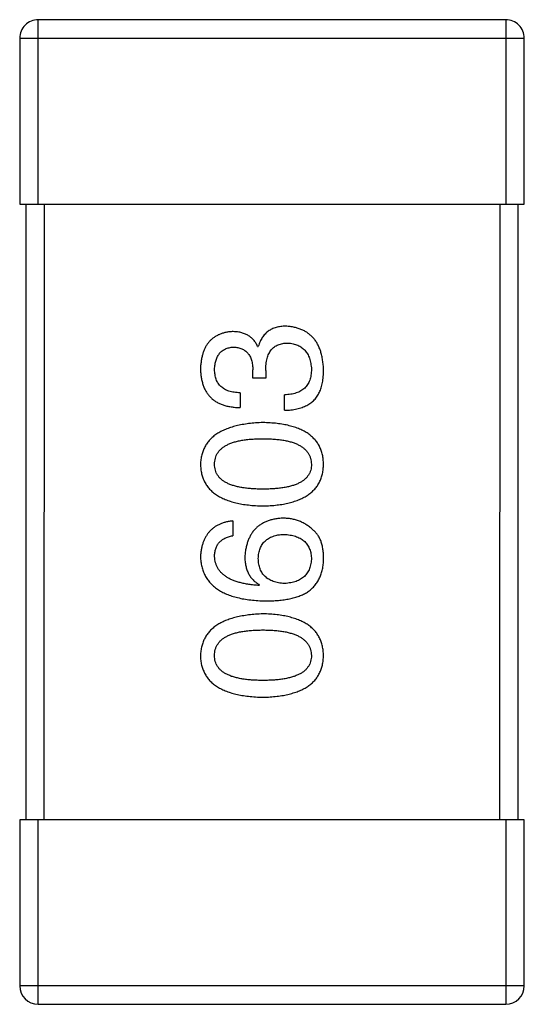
# Model space of a CAD drawing. Header units: millimetres. Extents: x 344 to 667, y 229 to 335.
# Tile 181 of 206: x 635.14 to 635.96, y 280.79 to 282.39. Entities that reach past the tile are written whole.
import ezdxf

# ---------------------------------------------------------------- set-up
doc = ezdxf.new("R2010")
doc.units = ezdxf.units.MM
doc.header["$LTSCALE"] = 0.5
doc.layers.get('0').update_dxf_attribs({"linetype": 'CONTINUOUS'})

msp = doc.modelspace()

# ---------------------------------------------------------------- linework, layer by layer
at = {"linetype": 'Continuous'}
for p, q in [((635.9303, 282.3899), (635.1703, 282.3899)), ((635.1703, 282.0899), (635.1703, 282.3899)), ((635.9303, 282.3899), (635.9303, 282.0899)), ((635.1403, 282.3599), (635.9603, 282.3599)), ((635.1403, 282.3599), (635.1403, 282.0899)), ((635.9603, 282.0899), (635.9603, 282.3599)), ((635.1403, 282.0899), (635.9603, 282.0899)), ((635.1503, 282.0899), (635.1502, 281.0899)), ((635.1802, 281.0899), (635.1803, 282.0899)), ((635.9203, 282.0899), (635.9202, 281.0899)), ((635.9502, 281.0899), (635.9503, 282.0899)), ((635.5269, 281.859), (635.528, 281.859)), ((635.5193, 281.8076), (635.5193, 281.8207)), ((635.54, 281.8196), (635.54, 281.8076)), ((635.54, 281.8076), (635.5193, 281.8076)), ((635.4985, 281.7836), (635.4985, 281.7595)), ((635.5706, 281.7552), (635.5706, 281.7803)), ((635.4865, 281.5754), (635.4865, 281.5514)), ((635.5302, 281.4716), (635.5291, 281.4705)), ((635.9602, 281.0899), (635.1402, 281.0899)), ((635.1402, 281.0899), (635.1402, 280.8199)), ((635.1702, 280.7899), (635.1702, 281.0899)), ((635.9302, 281.0899), (635.9302, 280.7899)), ((635.9602, 280.8199), (635.9602, 281.0899)), ((635.9602, 280.8199), (635.1402, 280.8199)), ((635.1702, 280.7899), (635.9302, 280.7899))]:
    msp.add_line(p, q, dxfattribs=at)
for centre, start, end in [((635.1703, 282.3599), 89.9951, 179.9951), ((635.9303, 282.3599), 359.9951, 89.9951), ((635.1702, 280.8199), 179.9951, 269.9951), ((635.9302, 280.8199), 269.9951, 359.9951)]:
    msp.add_arc(centre, 0.03, start, end, dxfattribs=at)
for points, knots in [([(635.5728, 281.8918), (635.5714, 281.8918), (635.5686, 281.8917), (635.5645, 281.8913), (635.5606, 281.8907), (635.557, 281.8898), (635.5534, 281.8886), (635.5501, 281.8872), (635.547, 281.8855), (635.5441, 281.8837), (635.5414, 281.8815), (635.5389, 281.879), (635.5366, 281.8763), (635.5344, 281.8733), (635.5326, 281.8701), (635.5308, 281.8667), (635.5293, 281.8629), (635.5285, 281.8603), (635.528, 281.859)], [0, 0, 0, 0, 0.071215, 0.138707, 0.20396, 0.266995, 0.327734, 0.387609, 0.445602, 0.503345, 0.561136, 0.618597, 0.677672, 0.738255, 0.799989, 0.863961, 0.930555, 1, 1, 1, 1]), ([(635.634, 281.8207), (635.6339, 281.8235), (635.6337, 281.8288), (635.6327, 281.8365), (635.6313, 281.8438), (635.6295, 281.8505), (635.6273, 281.8567), (635.6245, 281.8625), (635.6214, 281.8677), (635.6178, 281.8724), (635.6137, 281.8766), (635.6091, 281.8803), (635.6042, 281.8836), (635.5988, 281.8862), (635.5929, 281.8884), (635.5866, 281.8901), (635.5799, 281.8913), (635.5752, 281.8916), (635.5728, 281.8918)], [0, 0, 0, 0, 0.078078, 0.151942, 0.221594, 0.28726, 0.350176, 0.409768, 0.467648, 0.523784, 0.578904, 0.634014, 0.689819, 0.746826, 0.805875, 0.867063, 0.931764, 1, 1, 1, 1]), ([(635.4854, 281.883), (635.4834, 281.8829), (635.4795, 281.8825), (635.4739, 281.8815), (635.4687, 281.88), (635.4638, 281.8782), (635.4592, 281.8758), (635.4551, 281.8731), (635.4513, 281.87), (635.4479, 281.8664), (635.4448, 281.8624), (635.4422, 281.858), (635.4399, 281.8532), (635.438, 281.8479), (635.4364, 281.8423), (635.4353, 281.8362), (635.4344, 281.8297), (635.4341, 281.8252), (635.434, 281.8229)], [0, 0, 0, 0, 0.067521, 0.132139, 0.193339, 0.252064, 0.309083, 0.364848, 0.420021, 0.475612, 0.532002, 0.589602, 0.649896, 0.712634, 0.778603, 0.848416, 0.922155, 1, 1, 1, 1]), ([(635.5269, 281.859), (635.526, 281.8609), (635.5241, 281.8646), (635.5204, 281.8696), (635.5161, 281.8738), (635.5111, 281.8772), (635.5055, 281.8798), (635.4994, 281.8817), (635.4926, 281.8829), (635.4879, 281.883), (635.4854, 281.883)], [0, 0, 0, 0, 0.125227, 0.244792, 0.361427, 0.478215, 0.59667, 0.722058, 0.856314, 1, 1, 1, 1]), ([(635.457, 281.8218), (635.457, 281.8232), (635.4572, 281.8259), (635.4577, 281.8298), (635.4584, 281.8334), (635.4592, 281.8368), (635.4604, 281.8399), (635.4617, 281.8428), (635.4633, 281.8454), (635.4651, 281.8478), (635.4671, 281.85), (635.4694, 281.8518), (635.4719, 281.8535), (635.4746, 281.8549), (635.4775, 281.856), (635.4807, 281.8569), (635.4841, 281.8576), (635.4864, 281.8578), (635.4876, 281.8579)], [0, 0, 0, 0, 0.078051, 0.151197, 0.220412, 0.286742, 0.34933, 0.409464, 0.467368, 0.52298, 0.578639, 0.633998, 0.690142, 0.746855, 0.805868, 0.867776, 0.932345, 1, 1, 1, 1]), ([(635.4876, 281.8579), (635.4888, 281.8578), (635.4912, 281.8577), (635.4947, 281.8572), (635.498, 281.8564), (635.501, 281.8552), (635.5038, 281.8539), (635.5064, 281.8522), (635.5088, 281.8503), (635.5109, 281.8481), (635.5127, 281.8456), (635.5144, 281.8429), (635.5158, 281.8399), (635.517, 281.8366), (635.5179, 281.833), (635.5186, 281.8291), (635.5191, 281.825), (635.5192, 281.8222), (635.5193, 281.8207)], [0, 0, 0, 0, 0.067741, 0.131599, 0.192143, 0.249977, 0.306453, 0.361639, 0.416449, 0.471489, 0.527582, 0.584873, 0.644974, 0.70814, 0.77492, 0.845909, 0.920585, 1, 1, 1, 1]), ([(635.54, 281.8196), (635.5401, 281.8215), (635.5401, 281.825), (635.5406, 281.83), (635.5412, 281.8348), (635.5422, 281.8392), (635.5435, 281.8432), (635.545, 281.8469), (635.5469, 281.8503), (635.549, 281.8533), (635.5514, 281.8559), (635.5541, 281.8582), (635.5571, 281.8602), (635.5603, 281.8617), (635.5639, 281.863), (635.5677, 281.8638), (635.5718, 281.8644), (635.5747, 281.8644), (635.5761, 281.8645)], [0, 0, 0, 0, 0.082495, 0.159728, 0.232496, 0.300725, 0.365163, 0.425859, 0.483728, 0.538892, 0.592921, 0.646195, 0.699968, 0.754746, 0.811387, 0.870806, 0.933482, 1, 1, 1, 1]), ([(635.5761, 281.8645), (635.5776, 281.8643), (635.5804, 281.8641), (635.5846, 281.8634), (635.5884, 281.8624), (635.592, 281.861), (635.5953, 281.8594), (635.5984, 281.8575), (635.6012, 281.8552), (635.6038, 281.8528), (635.6061, 281.8499), (635.608, 281.8468), (635.6098, 281.8433), (635.6112, 281.8396), (635.6124, 281.8356), (635.6133, 281.8313), (635.614, 281.8266), (635.6143, 281.8235), (635.6144, 281.8218)], [0, 0, 0, 0, 0.068514, 0.133941, 0.195994, 0.255362, 0.312994, 0.369441, 0.424687, 0.480522, 0.537148, 0.594801, 0.654411, 0.716817, 0.781981, 0.850498, 0.923306, 1, 1, 1, 1]), ([(635.434, 281.8229), (635.4341, 281.8204), (635.4343, 281.8155), (635.4352, 281.8084), (635.4365, 281.8018), (635.4384, 281.7957), (635.4407, 281.79), (635.4435, 281.7848), (635.4468, 281.7801), (635.4506, 281.7759), (635.4549, 281.7721), (635.4597, 281.7688), (635.465, 281.7661), (635.4708, 281.7638), (635.477, 281.762), (635.4838, 281.7607), (635.491, 281.7598), (635.4959, 281.7596), (635.4985, 281.7595)], [0, 0, 0, 0, 0.073232, 0.142595, 0.207997, 0.270074, 0.329156, 0.386529, 0.441846, 0.496976, 0.551877, 0.607941, 0.665637, 0.725446, 0.788542, 0.855101, 0.925196, 1, 1, 1, 1]), ([(635.4985, 281.7836), (635.4968, 281.7837), (635.4936, 281.7838), (635.4889, 281.7844), (635.4845, 281.7851), (635.4804, 281.7863), (635.4766, 281.7877), (635.4732, 281.7894), (635.4701, 281.7914), (635.4673, 281.7936), (635.4648, 281.7962), (635.4628, 281.799), (635.4609, 281.8021), (635.4595, 281.8055), (635.4584, 281.8092), (635.4576, 281.8132), (635.4571, 281.8174), (635.457, 281.8203), (635.457, 281.8218)], [0, 0, 0, 0, 0.078134, 0.15164, 0.221358, 0.286689, 0.348614, 0.407697, 0.464247, 0.520153, 0.574432, 0.629291, 0.684538, 0.742032, 0.801329, 0.863637, 0.930123, 1, 1, 1, 1]), ([(635.6144, 281.8218), (635.6143, 281.8202), (635.6143, 281.817), (635.6137, 281.8124), (635.6129, 281.8081), (635.6117, 281.8041), (635.6102, 281.8004), (635.6083, 281.797), (635.606, 281.7939), (635.6035, 281.7912), (635.6005, 281.7887), (635.5973, 281.7866), (635.5937, 281.7847), (635.5897, 281.7832), (635.5854, 281.782), (635.5808, 281.7811), (635.5758, 281.7805), (635.5724, 281.7804), (635.5706, 281.7803)], [0, 0, 0, 0, 0.071272, 0.13882, 0.201858, 0.262757, 0.320043, 0.376709, 0.431462, 0.486034, 0.541209, 0.597703, 0.65589, 0.717768, 0.782056, 0.850407, 0.92277, 1, 1, 1, 1]), ([(635.6275, 281.7847), (635.628, 281.7858), (635.6291, 281.7881), (635.6304, 281.7919), (635.6316, 281.7959), (635.6324, 281.8003), (635.6332, 281.805), (635.6337, 281.81), (635.6339, 281.8153), (635.634, 281.8189), (635.634, 281.8207)], [0, 0, 0, 0, 0.101955, 0.208983, 0.322698, 0.44339, 0.570851, 0.70629, 0.84885, 1, 1, 1, 1]), ([(635.5706, 281.7552), (635.5724, 281.7552), (635.5759, 281.7554), (635.581, 281.7558), (635.5859, 281.7565), (635.5905, 281.7574), (635.5949, 281.7585), (635.5991, 281.7597), (635.603, 281.7613), (635.6067, 281.763), (635.6101, 281.765), (635.6134, 281.7671), (635.6163, 281.7695), (635.619, 281.7721), (635.6215, 281.7749), (635.6237, 281.778), (635.6258, 281.7812), (635.6269, 281.7835), (635.6275, 281.7847)], [0, 0, 0, 0, 0.078937, 0.154495, 0.226898, 0.296844, 0.363348, 0.427781, 0.48946, 0.549586, 0.607902, 0.664733, 0.720805, 0.776157, 0.831175, 0.886736, 0.943094, 1, 1, 1, 1]), ([(635.5357, 281.7353), (635.5316, 281.7351), (635.5238, 281.7347), (635.5125, 281.7336), (635.502, 281.732), (635.4922, 281.7299), (635.4832, 281.7274), (635.4749, 281.7244), (635.4673, 281.7209), (635.4606, 281.7169), (635.4545, 281.7124), (635.4493, 281.7074), (635.4448, 281.7019), (635.441, 281.696), (635.4381, 281.6895), (635.4359, 281.6826), (635.4345, 281.6752), (635.4342, 281.6701), (635.434, 281.6675)], [0, 0, 0, 0, 0.088475, 0.171606, 0.249595, 0.322626, 0.391327, 0.455765, 0.516374, 0.573675, 0.628522, 0.681161, 0.732559, 0.783563, 0.83504, 0.887639, 0.942585, 1, 1, 1, 1]), ([(635.634, 281.6675), (635.6339, 281.6701), (635.6337, 281.6753), (635.6324, 281.6828), (635.6304, 281.6898), (635.6276, 281.6963), (635.6241, 281.7024), (635.6198, 281.7079), (635.6147, 281.7129), (635.6089, 281.7174), (635.6023, 281.7214), (635.595, 281.7249), (635.5869, 281.7279), (635.5781, 281.7303), (635.5686, 281.7324), (635.5583, 281.7338), (635.5472, 281.7348), (635.5396, 281.7351), (635.5357, 281.7353)], [0, 0, 0, 0, 0.059134, 0.115603, 0.169236, 0.221572, 0.273254, 0.32474, 0.377319, 0.431815, 0.488555, 0.548609, 0.612242, 0.680182, 0.75251, 0.829782, 0.91231, 1, 1, 1, 1]), ([(635.457, 281.6675), (635.457, 281.6692), (635.4572, 281.6724), (635.4581, 281.6772), (635.4596, 281.6816), (635.4618, 281.6858), (635.4646, 281.6895), (635.468, 281.6929), (635.4721, 281.696), (635.4767, 281.6988), (635.482, 281.7012), (635.4878, 281.7033), (635.4943, 281.7051), (635.5014, 281.7065), (635.5091, 281.7077), (635.5174, 281.7084), (635.5263, 281.7089), (635.5325, 281.709), (635.5357, 281.709)], [0, 0, 0, 0, 0.050604, 0.098688, 0.145699, 0.191791, 0.238625, 0.286717, 0.337546, 0.391814, 0.449755, 0.512106, 0.579685, 0.652048, 0.730262, 0.814146, 0.904281, 1, 1, 1, 1]), ([(635.5357, 281.709), (635.5388, 281.709), (635.5449, 281.7089), (635.5537, 281.7084), (635.5619, 281.7076), (635.5695, 281.7065), (635.5765, 281.7051), (635.583, 281.7033), (635.5888, 281.7012), (635.5941, 281.6988), (635.5987, 281.696), (635.6028, 281.6929), (635.6063, 281.6895), (635.6091, 281.6857), (635.6113, 281.6816), (635.613, 281.6772), (635.614, 281.6724), (635.6142, 281.6692), (635.6143, 281.6675)], [0, 0, 0, 0, 0.094834, 0.184067, 0.267029, 0.344713, 0.417334, 0.484367, 0.546941, 0.604717, 0.65953, 0.710539, 0.759381, 0.806382, 0.853027, 0.900623, 0.949121, 1, 1, 1, 1]), ([(635.434, 281.6675), (635.4341, 281.6649), (635.4344, 281.6597), (635.4357, 281.6522), (635.4378, 281.6452), (635.4406, 281.6386), (635.4443, 281.6326), (635.4488, 281.6271), (635.454, 281.6221), (635.46, 281.6176), (635.4668, 281.6136), (635.4744, 281.6101), (635.4827, 281.6071), (635.4918, 281.6047), (635.5017, 281.6026), (635.5123, 281.6012), (635.5237, 281.6001), (635.5316, 281.5999), (635.5357, 281.5997)], [0, 0, 0, 0, 0.057911, 0.113262, 0.165956, 0.217443, 0.268511, 0.319665, 0.372, 0.426129, 0.483365, 0.543779, 0.607756, 0.676562, 0.749704, 0.827713, 0.911177, 1, 1, 1, 1]), ([(635.5357, 281.6271), (635.5325, 281.6271), (635.5263, 281.6271), (635.5174, 281.6276), (635.5091, 281.6284), (635.5014, 281.6294), (635.4943, 281.6309), (635.4878, 281.6326), (635.482, 281.6347), (635.4767, 281.637), (635.4721, 281.6397), (635.468, 281.6427), (635.4646, 281.6461), (635.4618, 281.6497), (635.4596, 281.6537), (635.4581, 281.658), (635.4572, 281.6627), (635.457, 281.6659), (635.457, 281.6675)], [0, 0, 0, 0, 0.096452, 0.187278, 0.271765, 0.350519, 0.423437, 0.491321, 0.554011, 0.612224, 0.666281, 0.717003, 0.764884, 0.811423, 0.856783, 0.902993, 0.950236, 1, 1, 1, 1]), ([(635.5357, 281.5997), (635.5396, 281.5999), (635.5472, 281.6001), (635.5583, 281.6012), (635.5686, 281.6026), (635.5781, 281.6046), (635.5869, 281.6071), (635.595, 281.6101), (635.6023, 281.6136), (635.6089, 281.6176), (635.6147, 281.6221), (635.6198, 281.6271), (635.6241, 281.6326), (635.6276, 281.6386), (635.6304, 281.6451), (635.6324, 281.6522), (635.6337, 281.6597), (635.6339, 281.6648), (635.634, 281.6675)], [0, 0, 0, 0, 0.087693, 0.170223, 0.247496, 0.319826, 0.387768, 0.451403, 0.511459, 0.568358, 0.622671, 0.675251, 0.726739, 0.778422, 0.830759, 0.884394, 0.940865, 1, 1, 1, 1]), ([(635.6143, 281.6675), (635.6143, 281.6658), (635.6142, 281.6627), (635.6133, 281.658), (635.6117, 281.6537), (635.6095, 281.6497), (635.6067, 281.646), (635.6033, 281.6427), (635.5993, 281.6397), (635.5946, 281.637), (635.5893, 281.6346), (635.5835, 281.6326), (635.577, 281.6309), (635.5699, 281.6294), (635.5622, 281.6284), (635.5539, 281.6276), (635.545, 281.6271), (635.5388, 281.6271), (635.5357, 281.6271)], [0, 0, 0, 0, 0.049766, 0.097012, 0.143225, 0.188786, 0.235079, 0.282962, 0.333687, 0.387747, 0.445963, 0.508657, 0.576545, 0.649868, 0.72822, 0.812712, 0.903543, 1, 1, 1, 1]), ([(635.5684, 281.5798), (635.5661, 281.5797), (635.5615, 281.5795), (635.5549, 281.5785), (635.5487, 281.577), (635.5429, 281.5752), (635.5375, 281.5729), (635.5325, 281.5701), (635.5279, 281.5669), (635.5238, 281.5632), (635.5201, 281.5591), (635.5168, 281.5545), (635.514, 281.5494), (635.5116, 281.5439), (635.5095, 281.538), (635.508, 281.5315), (635.5068, 281.5247), (635.5064, 281.52), (635.5061, 281.5175)], [0, 0, 0, 0, 0.071527, 0.139094, 0.20346, 0.264939, 0.323904, 0.381383, 0.437591, 0.493343, 0.549401, 0.606085, 0.664838, 0.725424, 0.788712, 0.855452, 0.925772, 1, 1, 1, 1]), ([(635.6176, 281.5601), (635.6159, 281.5617), (635.6124, 281.5648), (635.6069, 281.5688), (635.601, 281.5722), (635.595, 281.575), (635.5887, 281.5772), (635.5822, 281.5787), (635.5754, 281.5796), (635.5708, 281.5797), (635.5684, 281.5798)], [0, 0, 0, 0, 0.129393, 0.255335, 0.378531, 0.500878, 0.622934, 0.746191, 0.87096, 1, 1, 1, 1]), ([(635.4865, 281.5754), (635.4845, 281.5752), (635.4806, 281.5747), (635.475, 281.5734), (635.4697, 281.5719), (635.4648, 281.5699), (635.4602, 281.5675), (635.456, 281.5648), (635.4522, 281.5617), (635.4487, 281.5583), (635.4456, 281.5545), (635.4428, 281.5503), (635.4404, 281.5457), (635.4384, 281.5408), (635.4367, 281.5355), (635.4355, 281.5298), (635.4345, 281.5238), (635.4342, 281.5197), (635.434, 281.5175)], [0, 0, 0, 0, 0.06947, 0.136096, 0.199592, 0.260665, 0.319672, 0.377156, 0.433415, 0.489984, 0.546535, 0.604276, 0.663499, 0.725182, 0.788953, 0.855683, 0.926216, 1, 1, 1, 1]), ([(635.457, 281.5175), (635.457, 281.5198), (635.4572, 281.5241), (635.4586, 281.5302), (635.4609, 281.5357), (635.4642, 281.5404), (635.4685, 281.5443), (635.4736, 281.5475), (635.4797, 281.5499), (635.4841, 281.5509), (635.4865, 281.5514)], [0, 0, 0, 0, 0.136586, 0.261496, 0.378089, 0.490612, 0.605522, 0.725767, 0.8561, 1, 1, 1, 1]), ([(635.528, 281.5142), (635.5281, 281.5157), (635.5282, 281.5187), (635.5288, 281.5229), (635.5297, 281.5269), (635.5309, 281.5306), (635.5325, 281.534), (635.5343, 281.5372), (635.5364, 281.5401), (635.5389, 281.5427), (635.5417, 281.545), (635.5447, 281.5471), (635.5481, 281.5489), (635.5518, 281.5504), (635.5558, 281.5516), (635.5601, 281.5526), (635.5647, 281.5533), (635.5679, 281.5535), (635.5695, 281.5536)], [0, 0, 0, 0, 0.069884, 0.136529, 0.199638, 0.259844, 0.317774, 0.374356, 0.430026, 0.485148, 0.5409, 0.597889, 0.657472, 0.718614, 0.783613, 0.85129, 0.923712, 1, 1, 1, 1]), ([(635.5695, 281.5536), (635.5713, 281.5535), (635.5746, 281.5533), (635.5795, 281.5525), (635.584, 281.5516), (635.5883, 281.5505), (635.5922, 281.549), (635.5958, 281.5473), (635.5991, 281.5453), (635.6021, 281.543), (635.6047, 281.5405), (635.6071, 281.5377), (635.6091, 281.5346), (635.6108, 281.5312), (635.6122, 281.5276), (635.6132, 281.5238), (635.614, 281.5196), (635.6142, 281.5168), (635.6143, 281.5153)], [0, 0, 0, 0, 0.078863, 0.153308, 0.223539, 0.289857, 0.35341, 0.413572, 0.471721, 0.528235, 0.584279, 0.638781, 0.69466, 0.751251, 0.809198, 0.869697, 0.933318, 1, 1, 1, 1]), ([(635.634, 281.511), (635.6341, 281.5138), (635.6341, 281.5192), (635.6335, 281.527), (635.6324, 281.5341), (635.6306, 281.5406), (635.6283, 281.5465), (635.6253, 281.5517), (635.6219, 281.5564), (635.619, 281.5589), (635.6176, 281.5601)], [0, 0, 0, 0, 0.156782, 0.301945, 0.436395, 0.561474, 0.678489, 0.78853, 0.894967, 1, 1, 1, 1]), ([(635.434, 281.5175), (635.4342, 281.5147), (635.4345, 281.5092), (635.436, 281.5012), (635.4383, 281.4937), (635.4413, 281.4868), (635.4452, 281.4803), (635.4499, 281.4745), (635.4553, 281.4691), (635.4616, 281.4644), (635.4687, 281.4601), (635.4765, 281.4564), (635.4852, 281.4532), (635.4946, 281.4506), (635.5048, 281.4484), (635.5159, 281.4469), (635.5277, 281.4458), (635.5358, 281.4455), (635.54, 281.4454)], [0, 0, 0, 0, 0.058957, 0.115262, 0.16907, 0.221312, 0.273147, 0.324961, 0.377649, 0.432026, 0.488925, 0.549039, 0.612912, 0.680653, 0.753056, 0.830314, 0.912483, 1, 1, 1, 1]), ([(635.5291, 281.4705), (635.5263, 281.4707), (635.5208, 281.4711), (635.5128, 281.4721), (635.5054, 281.4734), (635.4985, 281.475), (635.4921, 281.4769), (635.4862, 281.4791), (635.4809, 281.4815), (635.4761, 281.4843), (635.4719, 281.4875), (635.4681, 281.4908), (635.4649, 281.4945), (635.4622, 281.4986), (635.46, 281.5029), (635.4585, 281.5075), (635.4573, 281.5124), (635.4571, 281.5158), (635.457, 281.5175)], [0, 0, 0, 0, 0.089218, 0.173709, 0.252753, 0.326963, 0.397099, 0.462534, 0.524018, 0.582178, 0.637235, 0.689955, 0.741228, 0.791618, 0.841661, 0.892925, 0.945259, 1, 1, 1, 1]), ([(635.5061, 281.5175), (635.5062, 281.5149), (635.5063, 281.5098), (635.5075, 281.5025), (635.5094, 281.4958), (635.512, 281.4896), (635.5154, 281.4841), (635.5196, 281.4793), (635.5245, 281.475), (635.5283, 281.4728), (635.5302, 281.4716)], [0, 0, 0, 0, 0.144617, 0.279572, 0.40596, 0.526097, 0.64389, 0.760003, 0.877724, 1, 1, 1, 1]), ([(635.5706, 281.4738), (635.5689, 281.4739), (635.5657, 281.4741), (635.5609, 281.4748), (635.5565, 281.4758), (635.5524, 281.4771), (635.5486, 281.4786), (635.5452, 281.4805), (635.542, 281.4825), (635.5392, 281.485), (635.5366, 281.4876), (635.5345, 281.4906), (635.5325, 281.4938), (635.531, 281.4974), (635.5297, 281.5012), (635.5288, 281.5053), (635.5282, 281.5097), (635.5281, 281.5127), (635.528, 281.5142)], [0, 0, 0, 0, 0.076072, 0.148369, 0.216753, 0.281358, 0.342792, 0.401604, 0.458929, 0.514444, 0.569818, 0.625343, 0.681554, 0.739608, 0.800134, 0.863477, 0.929547, 1, 1, 1, 1]), ([(635.6143, 281.5153), (635.6143, 281.5137), (635.6141, 281.5106), (635.6135, 281.5061), (635.6126, 281.5019), (635.6113, 281.498), (635.6097, 281.4943), (635.6077, 281.491), (635.6055, 281.4879), (635.6029, 281.4853), (635.6, 281.4827), (635.5967, 281.4806), (635.5932, 281.4787), (635.5893, 281.4771), (635.5851, 281.4759), (635.5806, 281.4749), (635.5757, 281.4741), (635.5723, 281.4739), (635.5706, 281.4738)], [0, 0, 0, 0, 0.070403, 0.137196, 0.200053, 0.260887, 0.31876, 0.37535, 0.430743, 0.485927, 0.541678, 0.598832, 0.657726, 0.719441, 0.783504, 0.851852, 0.923533, 1, 1, 1, 1]), ([(635.6078, 281.4596), (635.6098, 281.4611), (635.6137, 281.464), (635.6189, 281.4692), (635.6234, 281.4749), (635.627, 281.4811), (635.63, 281.4879), (635.6321, 281.4951), (635.6336, 281.5029), (635.6339, 281.5082), (635.634, 281.511)], [0, 0, 0, 0, 0.125033, 0.246266, 0.36603, 0.485265, 0.606781, 0.732144, 0.862551, 1, 1, 1, 1]), ([(635.54, 281.4454), (635.5435, 281.4454), (635.5504, 281.4455), (635.5605, 281.4462), (635.5699, 281.4472), (635.5787, 281.4488), (635.5868, 281.4508), (635.5944, 281.4532), (635.6014, 281.4561), (635.6057, 281.4584), (635.6078, 281.4596)], [0, 0, 0, 0, 0.151498, 0.29521, 0.430242, 0.557137, 0.677306, 0.790845, 0.898111, 1, 1, 1, 1]), ([(635.5356, 281.4244), (635.5316, 281.4242), (635.5238, 281.4239), (635.5125, 281.4227), (635.502, 281.4211), (635.4922, 281.4191), (635.4831, 281.4165), (635.4748, 281.4135), (635.4673, 281.41), (635.4605, 281.406), (635.4545, 281.4015), (635.4492, 281.3965), (635.4447, 281.3911), (635.441, 281.3851), (635.4381, 281.3787), (635.4359, 281.3717), (635.4345, 281.3644), (635.4342, 281.3592), (635.434, 281.3566)], [0, 0, 0, 0, 0.088475, 0.171606, 0.249595, 0.322626, 0.391327, 0.455765, 0.516374, 0.573675, 0.628522, 0.681161, 0.732559, 0.783563, 0.83504, 0.887639, 0.942585, 1, 1, 1, 1]), ([(635.634, 281.3566), (635.6339, 281.3593), (635.6336, 281.3644), (635.6324, 281.3719), (635.6303, 281.3789), (635.6276, 281.3855), (635.624, 281.3915), (635.6198, 281.397), (635.6147, 281.402), (635.6089, 281.4065), (635.6023, 281.4105), (635.595, 281.414), (635.5869, 281.417), (635.5781, 281.4195), (635.5686, 281.4215), (635.5582, 281.423), (635.5472, 281.424), (635.5396, 281.4242), (635.5356, 281.4244)], [0, 0, 0, 0, 0.059134, 0.115603, 0.169236, 0.221572, 0.273254, 0.32474, 0.377319, 0.431815, 0.488555, 0.548609, 0.612242, 0.680182, 0.75251, 0.829782, 0.91231, 1, 1, 1, 1]), ([(635.4569, 281.3566), (635.457, 281.3583), (635.4571, 281.3616), (635.458, 281.3663), (635.4596, 281.3708), (635.4618, 281.3749), (635.4646, 281.3786), (635.468, 281.3821), (635.4721, 281.3851), (635.4767, 281.3879), (635.4819, 281.3904), (635.4878, 281.3925), (635.4943, 281.3942), (635.5014, 281.3957), (635.5091, 281.3968), (635.5174, 281.3976), (635.5263, 281.3981), (635.5325, 281.3981), (635.5356, 281.3982)], [0, 0, 0, 0, 0.050604, 0.098688, 0.145699, 0.191791, 0.238625, 0.286717, 0.337546, 0.391814, 0.449755, 0.512106, 0.579685, 0.652048, 0.730262, 0.814146, 0.904281, 1, 1, 1, 1]), ([(635.5356, 281.3982), (635.5388, 281.3981), (635.5448, 281.3981), (635.5537, 281.3976), (635.5619, 281.3968), (635.5695, 281.3957), (635.5765, 281.3942), (635.583, 281.3924), (635.5888, 281.3904), (635.594, 281.3879), (635.5987, 281.3851), (635.6028, 281.382), (635.6062, 281.3786), (635.6091, 281.3749), (635.6113, 281.3708), (635.613, 281.3663), (635.614, 281.3616), (635.6142, 281.3583), (635.6143, 281.3566)], [0, 0, 0, 0, 0.094834, 0.184067, 0.267029, 0.344713, 0.417334, 0.484367, 0.546941, 0.604717, 0.65953, 0.710539, 0.759381, 0.806382, 0.853027, 0.900623, 0.949121, 1, 1, 1, 1]), ([(635.434, 281.3566), (635.4341, 281.354), (635.4343, 281.3488), (635.4356, 281.3413), (635.4378, 281.3343), (635.4406, 281.3278), (635.4443, 281.3217), (635.4487, 281.3162), (635.4539, 281.3112), (635.46, 281.3067), (635.4668, 281.3027), (635.4743, 281.2993), (635.4827, 281.2962), (635.4918, 281.2938), (635.5016, 281.2918), (635.5123, 281.2903), (635.5237, 281.2893), (635.5316, 281.289), (635.5356, 281.2889)], [0, 0, 0, 0, 0.057911, 0.113262, 0.165956, 0.217443, 0.268511, 0.319665, 0.372, 0.426129, 0.483365, 0.543779, 0.607756, 0.676562, 0.749704, 0.827713, 0.911177, 1, 1, 1, 1]), ([(635.5356, 281.3162), (635.5325, 281.3162), (635.5263, 281.3163), (635.5174, 281.3168), (635.5091, 281.3175), (635.5014, 281.3186), (635.4943, 281.3201), (635.4878, 281.3217), (635.4819, 281.3238), (635.4767, 281.3262), (635.472, 281.3288), (635.468, 281.3318), (635.4646, 281.3352), (635.4618, 281.3388), (635.4596, 281.3428), (635.458, 281.3472), (635.4571, 281.3518), (635.457, 281.355), (635.4569, 281.3566)], [0, 0, 0, 0, 0.096452, 0.187278, 0.271765, 0.350519, 0.423437, 0.491321, 0.554011, 0.612224, 0.666281, 0.717003, 0.764884, 0.811423, 0.856783, 0.902993, 0.950236, 1, 1, 1, 1]), ([(635.5356, 281.2889), (635.5396, 281.289), (635.5472, 281.2893), (635.5582, 281.2903), (635.5685, 281.2917), (635.5781, 281.2938), (635.5869, 281.2963), (635.5949, 281.2993), (635.6023, 281.3027), (635.6088, 281.3067), (635.6147, 281.3112), (635.6197, 281.3162), (635.624, 281.3217), (635.6276, 281.3278), (635.6303, 281.3343), (635.6324, 281.3413), (635.6336, 281.3488), (635.6339, 281.354), (635.634, 281.3566)], [0, 0, 0, 0, 0.087693, 0.170223, 0.247496, 0.319826, 0.387768, 0.451403, 0.511459, 0.568358, 0.622671, 0.675251, 0.726739, 0.778422, 0.830759, 0.884394, 0.940865, 1, 1, 1, 1]), ([(635.6143, 281.3566), (635.6143, 281.355), (635.6141, 281.3518), (635.6132, 281.3471), (635.6117, 281.3428), (635.6094, 281.3389), (635.6067, 281.3352), (635.6033, 281.3318), (635.5992, 281.3288), (635.5946, 281.3262), (635.5893, 281.3238), (635.5835, 281.3217), (635.577, 281.3201), (635.5699, 281.3186), (635.5622, 281.3175), (635.5539, 281.3168), (635.545, 281.3163), (635.5388, 281.3162), (635.5356, 281.3162)], [0, 0, 0, 0, 0.049766, 0.097012, 0.143225, 0.188786, 0.235079, 0.282962, 0.333687, 0.387747, 0.445963, 0.508657, 0.576545, 0.649868, 0.72822, 0.812712, 0.903543, 1, 1, 1, 1])]:
    msp.add_open_spline(points, degree=3, knots=knots, dxfattribs=at)

doc.saveas('drawing.dxf')
